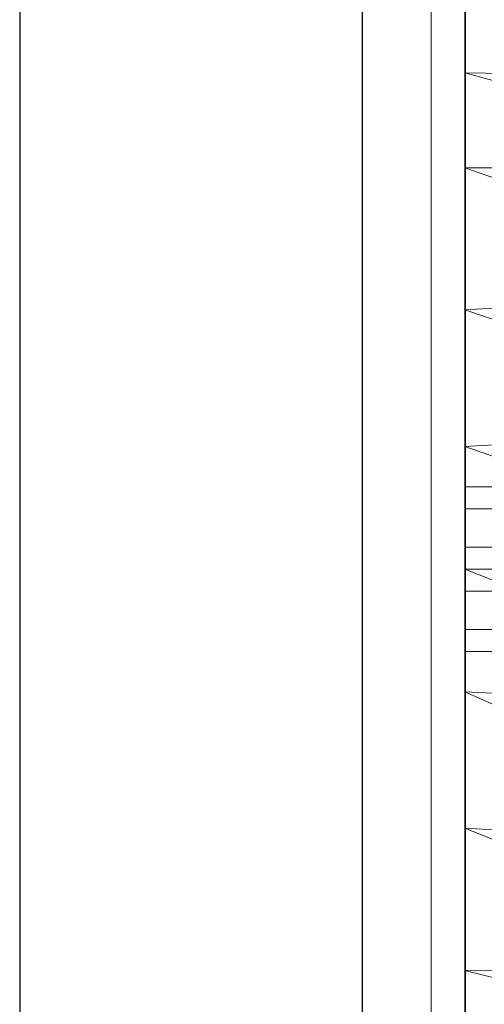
# Model space of a CAD drawing. Header units: metres. Extents: x 391.1 to 427.5, y 12.8 to 28.4.
# Tile 85 of 203: x 403.257 to 403.393, y 27.312 to 27.599. Entities that reach past the tile are written whole.
import ezdxf

# ---------------------------------------------------------------- set-up
doc = ezdxf.new("R2010")
doc.units = ezdxf.units.M
for name, color, linetype, lineweight in [('02_MOBILIARIO', 7, 'Continuous', 18), ('A-DETL-____-MBND', 7, 'Continuous', 18), ('A-GENM-____-OTLN', 7, 'Continuous', 18), ('A-WALL-____-MCUT', 7, 'Continuous', 25), ('A-WALL-____-OTLN', 7, 'Continuous', 25)]:
    doc.layers.add(name, color=color, linetype=linetype, lineweight=lineweight)

# ---------------------------------------------------------------- blocks, each defined once
blk = doc.blocks.new('Family - LONDR55-XX_ZZ-ARQ-CAA-M3D-Londres55-152064-02_FON_P0A')
at = {"layer": 'A-GENM-____-OTLN', "color": 253, "true_color": 0xaaaaaa}
for p, q in [((0.6, 0.03), (0, 0.03)), ((0.6, 0.03), (0, 0.03)), ((0.6, 0.01), (0, 0.01)), ((0, 0.01), (0.6, 0.01)), ((0, 0.01), (0.6, 0.01)), ((0, 0.01), (0.6, 0.01)), ((0, 0), (0.6, 0)), ((0.6, 0), (0, 0))]:
    blk.add_line(p, q, dxfattribs=at)
blk = doc.blocks.new('Family - Mirall PA-152065-02_FON_P0A')
blk.add_blockref('Family - LONDR55-XX_ZZ-ARQ-CAA-M3D-Londres55-152064-02_FON_P0A', (0, 0))
blk = doc.blocks.new('Family - Evans PA-152341-02_FON_P0A')
at = {"layer": 'A-WALL-____-MCUT', "color": 253, "true_color": 0xaaaaaa}
for p, q in [((4.42866, 0.1), (2.08, 0.1)), ((2.08, 0), (4.42866, 0))]:
    blk.add_line(p, q, dxfattribs=at)
at = {"layer": 'A-WALL-____-OTLN', "color": 253, "true_color": 0xaaaaaa}
for p, q in [((4.42866, 0.1), (0, 0.1)), ((0, 0), (4.42866, 0))]:
    blk.add_line(p, q, dxfattribs=at)
at = {"layer": 'A-WALL-____-OTLN', "color": 253, "lineweight": 18, "true_color": 0xaaaaaa}
blk.add_line((0, 0), (4.42866, 0), dxfattribs=at)
blk = doc.blocks.new('Family - Rentamans PA-152384-02_FON_P0A')
at = {"layer": 'A-DETL-____-MBND', "color": 253, "true_color": 0xaaaaaa}
for p, q in [((0, 0.36146), (0, 0.00406)), ((0, 0.35008), (0, 0.32734)), ((0, 0.32734), (0, 0.29972)), ((0.10273, 0.32574), (0, 0.32734)), ((0, 0.32734), (0.10273, 0.29924)), ((0, 0.29972), (0, 0.2583)), ((0.10273, 0.29924), (0, 0.29972)), ((0, 0.29972), (0.10273, 0.26415)), ((0.10273, 0.26415), (0, 0.2583)), ((0, 0.2583), (0, 0.2185)), ((0, 0.2583), (0.10273, 0.22395)), ((0.10273, 0.22395), (0, 0.2185)), ((0, 0.2185), (0, 0.18276)), ((0, 0.2185), (0.10273, 0.18276)), ((0, 0.20033), (0, 0.20676)), ((0, 0.20676), (0.02, 0.20676)), ((0, 0.20676), (0.02, 0.20676)), ((0, 0.20676), (0, 0.20033)), ((0, 0.20033), (0, 0.18919)), ((0.02, 0.20033), (0, 0.20033)), ((0, 0.18919), (0, 0.20033)), ((0, 0.20033), (0.02, 0.20033)), ((0, 0.18919), (0.02, 0.18919)), ((0, 0.18919), (0, 0.17633)), ((0, 0.17633), (0, 0.18919)), ((0, 0.18919), (0.02, 0.18919)), ((0, 0.18276), (0, 0.14702)), ((0, 0.18276), (0.10273, 0.14157)), ((0.10273, 0.18276), (0, 0.18276)), ((0, 0.17633), (0.02, 0.17633)), ((0, 0.17633), (0, 0.16519)), ((0, 0.16519), (0, 0.17633)), ((0, 0.17633), (0.02, 0.17633)), ((0, 0.16519), (0.02, 0.16519)), ((0, 0.16519), (0, 0.15876)), ((0, 0.15876), (0, 0.16519)), ((0, 0.16519), (0.02, 0.16519)), ((0, 0.15876), (0.02, 0.15876)), ((0, 0.15876), (0.02, 0.15876)), ((0, 0.14702), (0, 0.10722)), ((0.10273, 0.14157), (0, 0.14702)), ((0, 0.14702), (0.10273, 0.10137)), ((0, 0.10722), (0, 0.06579)), ((0.10273, 0.10137), (0, 0.10722)), ((0, 0.10722), (0.10273, 0.06628)), ((0.10273, 0.06628), (0, 0.06579)), ((0, 0.06579), (0, 0.03818)), ((0, 0.06579), (0.10273, 0.03978))]:
    blk.add_line(p, q, dxfattribs=at)
blk = doc.blocks.new('LONDR55-XX_ZZ-ARQ-CAA-M3D-Londres55_ifc-1-02_FON_P0A')
at = {"layer": '02_MOBILIARIO', "color": 253, "lineweight": 18, "true_color": 0xaaaaaa}
blk.add_blockref('Family - Rentamans PA-152384-02_FON_P0A', (403.38693, 27.25571), dxfattribs=at)
at = {"layer": 'A-GENM-____-OTLN', "color": 253, "lineweight": 18, "true_color": 0xaaaaaa, "rotation": 90}
blk.add_blockref('Family - Mirall PA-152065-02_FON_P0A', (403.38714, 27.13872), dxfattribs=at)
at = {"layer": 'A-WALL-____-OTLN', "color": 253, "lineweight": 18, "true_color": 0xaaaaaa, "rotation": 90}
blk.add_blockref('Family - Evans PA-152341-02_FON_P0A', (403.35714, 23.64959), dxfattribs=at)

msp = doc.modelspace()

# ---------------------------------------------------------------- block references
at = {"lineweight": 5}
msp.add_blockref('LONDR55-XX_ZZ-ARQ-CAA-M3D-Londres55_ifc-1-02_FON_P0A', (0, 0), dxfattribs=at)

doc.saveas('drawing.dxf')
